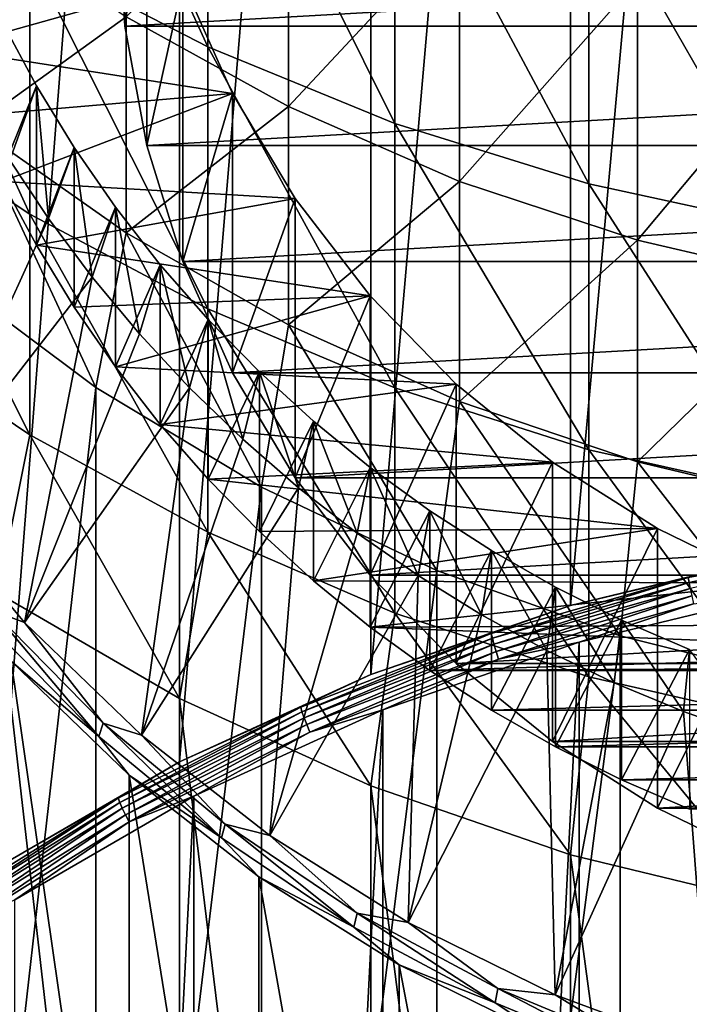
# Model space of a CAD drawing. Header units: metres. Extents: x -22 to 73, y -229 to 22.
# Tile 7 of 256: x -7.64 to -3.29, y -205.2 to -198.82. Entities that reach past the tile are written whole.
import ezdxf

# ---------------------------------------------------------------- set-up
doc = ezdxf.new("R2010")
doc.units = ezdxf.units.M
doc.layers.add('solid_509500_SW0001', color=7, linetype='CONTINUOUS')

msp = doc.modelspace()

# ---------------------------------------------------------------- linework, layer by layer
at = {"layer": 'solid_509500_SW0001'}
for points in [[(-4.063985, -202.616364, 175.173279), (-4.063985, -188.174271, 229.071945), (-2.731265, -187.851807, 228.98555)], [(-2.731265, -202.293915, 175.086884), (-4.063985, -202.616364, 175.173279), (-2.731265, -187.851807, 228.98555)], [(-5.357568, -203.063446, 175.293076), (-5.357568, -188.621338, 229.191742), (-4.063985, -188.174271, 229.071945)], [(-4.063985, -202.616364, 175.173279), (-5.357568, -203.063446, 175.293076), (-4.063985, -188.174271, 229.071945)], [(-6.599555, -203.630844, 175.445114), (-6.599555, -189.188751, 229.343781), (-5.357568, -188.621338, 229.191742)], [(-5.357568, -203.063446, 175.293076), (-6.599555, -203.630844, 175.445114), (-5.357568, -188.621338, 229.191742)], [(-7.777983, -204.31311, 175.62793), (-7.777983, -189.871002, 229.526581), (-6.599555, -189.188751, 229.343781)], [(-6.599555, -203.630844, 175.445114), (-7.777983, -204.31311, 175.62793), (-6.599555, -189.188751, 229.343781)], [(-6.415171, -198.993469, 283.887726), (-6.415171, -197.050629, 287.518097), (-7.568972, -196.473984, 287.184601)], [(-7.568972, -198.396088, 283.592957), (-6.415171, -198.993469, 283.887726), (-7.568972, -196.473984, 287.184601)], [(-2.438629, -198.828568, 283.806366), (-3.628558, -198.561279, 283.674469), (-2.438629, -196.891464, 287.426025)], [(-6.95267, -198.858765, 244.09935), (-7, -198.073807, 243.889008), (-6.95267, -197.047028, 250.860825)], [(-6.95267, -198.858765, 244.09935), (-6.95267, -197.047028, 250.860825), (-6.811321, -197.82135, 251.068298)], [(-5.203274, -199.489792, 284.132629), (-5.203274, -197.529724, 287.795197), (-6.415171, -197.050629, 287.518097)], [(-6.415171, -198.993469, 283.887726), (-5.203274, -199.489792, 284.132629), (-6.415171, -197.050629, 287.518097)], [(-3.944256, -199.880554, 284.32547), (-3.944256, -197.906937, 288.013336), (-5.203274, -197.529724, 287.795197)], [(-5.203274, -199.489792, 284.132629), (-3.944256, -199.880554, 284.32547), (-5.203274, -197.529724, 287.795197)], [(-7.568972, -200.077316, 279.882446), (-7.568972, -198.396088, 283.592957), (-8.654225, -197.703079, 283.250977)], [(-8.654225, -199.363266, 279.586884), (-7.568972, -200.077316, 279.882446), (-8.654225, -197.703079, 283.250977)], [(-5.892459, -199.381073, 279.594238), (-6.944628, -198.79837, 279.353058), (-5.892459, -197.720352, 283.259491)], [(-5.892459, -199.381073, 279.594238), (-5.892459, -197.720352, 283.259491), (-4.783543, -198.190689, 283.491577)], [(-6.811321, -199.633087, 244.306824), (-6.95267, -198.858765, 244.09935), (-6.811321, -197.82135, 251.068298)], [(-6.811321, -199.633087, 244.306824), (-6.811321, -197.82135, 251.068298), (-6.577852, -198.574631, 251.270142)], [(-2.649518, -200.162216, 284.464478), (-2.649518, -198.178833, 288.170593), (-3.944256, -197.906937, 288.013336)], [(-3.944256, -199.880554, 284.32547), (-2.649518, -200.162216, 284.464478), (-3.944256, -197.906937, 288.013336)], [(-7.929916, -199.507156, 275.3909), (-7.929916, -198.123184, 279.073578), (-6.944628, -198.79837, 279.353058)], [(7, -198.073807, 243.889008), (-7, -198.073807, 243.889008), (-6.95267, -198.858765, 244.09935)], [(7, -198.073807, 243.889008), (-6.95267, -198.858765, 244.09935), (6.95267, -198.858765, 244.09935)], [(-4.783543, -199.865677, 279.79483), (-5.892459, -199.381073, 279.594238), (-4.783543, -198.190689, 283.491577)], [(-4.783543, -199.865677, 279.79483), (-4.783543, -198.190689, 283.491577), (-3.628558, -198.561279, 283.674469)], [(-6.415171, -200.692825, 280.137207), (-6.415171, -198.993469, 283.887726), (-7.568972, -198.396088, 283.592957)], [(-7.568972, -200.077316, 279.882446), (-6.415171, -200.692825, 280.137207), (-7.568972, -198.396088, 283.592957)], [(-6.577852, -198.574631, 251.270142), (-8.263884, -198.561752, 251.266693), (-8.117402, -199.005676, 251.385635)], [(-6.255429, -199.296616, 251.463593), (-6.577852, -198.574631, 251.270142), (-8.117402, -199.005676, 251.385635)], [(-6.577852, -200.386368, 244.508667), (-6.811321, -199.633087, 244.306824), (-6.577852, -198.574631, 251.270142)], [(-6.577852, -200.386368, 244.508667), (-6.577852, -198.574631, 251.270142), (-6.255429, -199.296616, 251.463593)], [(-3.628558, -200.247513, 279.952881), (-4.783543, -199.865677, 279.79483), (-3.628558, -198.561279, 283.674469)], [(-3.628558, -200.247513, 279.952881), (-3.628558, -198.561279, 283.674469), (-2.438629, -198.828568, 283.806366)], [(-6.944628, -200.199295, 275.625244), (-7.929916, -199.507156, 275.3909), (-6.944628, -198.79837, 279.353058)], [(-7.526937, -199.24501, 255.590881), (-7.748321, -198.83107, 255.479965), (-7.71172, -199.708679, 255.715118)], [(-7.748321, -199.866348, 251.616257), (-7.748321, -198.83107, 255.479965), (-7.526937, -199.24501, 255.590881)], [(-6.944628, -200.199295, 275.625244), (-6.944628, -198.79837, 279.353058), (-5.892459, -199.381073, 279.594238)], [(-2.438629, -200.522919, 280.066895), (-3.628558, -200.247513, 279.952881), (-2.438629, -198.828568, 283.806366)], [(6.95267, -198.858765, 244.09935), (-6.95267, -198.858765, 244.09935), (-6.811321, -199.633087, 244.306824)], [(6.95267, -198.858765, 244.09935), (-6.811321, -199.633087, 244.306824), (6.811321, -199.633087, 244.306824)], [(-6.255429, -199.296616, 251.463593), (-8.117402, -199.005676, 251.385635), (-7.945363, -199.44101, 251.502289)], [(-5.203274, -201.204193, 280.348877), (-5.203274, -199.489792, 284.132629), (-6.415171, -198.993469, 283.887726)], [(-6.415171, -200.692825, 280.137207), (-5.203274, -201.204193, 280.348877), (-6.415171, -198.993469, 283.887726)], [(-7.526937, -200.280289, 251.727173), (-7.748321, -199.866348, 251.616257), (-7.526937, -199.24501, 255.590881)], [(-7.526937, -199.24501, 255.590881), (-7.71172, -199.708679, 255.715118), (-7.449201, -200.105392, 255.821411)], [(-7.281824, -199.646378, 255.698425), (-7.526937, -199.24501, 255.590881), (-7.449201, -200.105392, 255.821411)], [(-7.526937, -200.280289, 251.727173), (-7.526937, -199.24501, 255.590881), (-7.281824, -199.646378, 255.698425)], [(-6.255429, -199.296616, 251.463593), (-7.945363, -199.44101, 251.502289), (-7.748321, -199.866348, 251.616257)], [(-5.848418, -199.97757, 251.646057), (-6.255429, -199.296616, 251.463593), (-7.748321, -199.866348, 251.616257)], [(-6.255429, -201.108353, 244.702118), (-6.577852, -200.386368, 244.508667), (-6.255429, -199.296616, 251.463593)], [(-6.255429, -201.108353, 244.702118), (-6.255429, -199.296616, 251.463593), (-5.848418, -199.97757, 251.646057)], [(-7.568972, -201.510345, 276.069214), (-7.568972, -200.077316, 279.882446), (-8.654225, -199.363266, 279.586884)], [(-8.654225, -200.778366, 275.82135), (-7.568972, -201.510345, 276.069214), (-8.654225, -199.363266, 279.586884)], [(-5.892459, -200.796631, 275.827515), (-6.944628, -200.199295, 275.625244), (-5.892459, -199.381073, 279.594238)], [(-5.892459, -200.796631, 275.827515), (-5.892459, -199.381073, 279.594238), (-4.783543, -199.865677, 279.79483)], [(-7.140852, -201.202713, 271.851624), (-8.142156, -200.454056, 271.651031), (-7.929916, -199.507156, 275.3909)], [(-7.140852, -201.202713, 271.851624), (-7.929916, -199.507156, 275.3909), (-6.944628, -200.199295, 275.625244)], [(-3.944256, -201.606827, 280.515533), (-3.944256, -199.880554, 284.32547), (-5.203274, -199.489792, 284.132629)], [(-5.203274, -201.204193, 280.348877), (-3.944256, -201.606827, 280.515533), (-5.203274, -199.489792, 284.132629)], [(-7.281824, -200.681656, 251.834717), (-7.526937, -200.280289, 251.727173), (-7.281824, -199.646378, 255.698425)], [(-7.281824, -199.646378, 255.698425), (-7.449201, -200.105392, 255.821411), (-7.164818, -200.487808, 255.923874)], [(-7.013826, -200.033798, 255.802231), (-7.281824, -199.646378, 255.698425), (-7.164818, -200.487808, 255.923874)], [(-7.281824, -200.681656, 251.834717), (-7.281824, -199.646378, 255.698425), (-7.013826, -200.033798, 255.802231)], [(6.811321, -199.633087, 244.306824), (-6.811321, -199.633087, 244.306824), (-6.577852, -200.386368, 244.508667)], [(6.811321, -199.633087, 244.306824), (-6.577852, -200.386368, 244.508667), (6.577852, -200.386368, 244.508667)], [(-8.277679, -201.921539, 252.765747), (-7.449201, -200.105392, 255.821411), (-7.71172, -199.708679, 255.715118)], [(-5.848418, -199.97757, 251.646057), (-7.748321, -199.866348, 251.616257), (-7.526937, -200.280289, 251.727173)], [(-4.783543, -201.293396, 275.995728), (-5.892459, -200.796631, 275.827515), (-4.783543, -199.865677, 279.79483)], [(-4.783543, -201.293396, 275.995728), (-4.783543, -199.865677, 279.79483), (-3.628558, -200.247513, 279.952881)], [(-2.649518, -201.897049, 280.635681), (-2.649518, -200.162216, 284.464478), (-3.944256, -199.880554, 284.32547)], [(-3.944256, -201.606827, 280.515533), (-2.649518, -201.897049, 280.635681), (-3.944256, -199.880554, 284.32547)], [(-5.362288, -200.608292, 251.815063), (-5.848418, -199.97757, 251.646057), (-7.526937, -200.280289, 251.727173)], [(-5.848418, -201.789291, 244.884583), (-6.255429, -201.108353, 244.702118), (-5.848418, -199.97757, 251.646057)], [(-5.848418, -201.789291, 244.884583), (-5.848418, -199.97757, 251.646057), (-5.362288, -200.608292, 251.815063)], [(-7.013826, -201.069077, 251.938522), (-7.281824, -200.681656, 251.834717), (-7.013826, -200.033798, 255.802231)], [(-7.013826, -200.033798, 255.802231), (-7.164818, -200.487808, 255.923874), (-6.859481, -200.854721, 256.022186)], [(-6.723736, -200.406128, 255.901993), (-7.013826, -200.033798, 255.802231), (-6.859481, -200.854721, 256.022186)], [(-7.013826, -201.069077, 251.938522), (-7.013826, -200.033798, 255.802231), (-6.723736, -200.406128, 255.901993)], [(-8.277679, -201.921539, 252.765747), (-7.164818, -200.487808, 255.923874), (-7.449201, -200.105392, 255.821411)], [(-6.415171, -202.141312, 276.282867), (-6.415171, -200.692825, 280.137207), (-7.568972, -200.077316, 279.882446)], [(-7.568972, -201.510345, 276.069214), (-6.415171, -202.141312, 276.282867), (-7.568972, -200.077316, 279.882446)], [(-6.066275, -201.84967, 272.024994), (-7.140852, -201.202713, 271.851624), (-6.944628, -200.199295, 275.625244)], [(-6.066275, -201.84967, 272.024994), (-6.944628, -200.199295, 275.625244), (-5.892459, -200.796631, 275.827515)], [(-5.362288, -200.608292, 251.815063), (-7.526937, -200.280289, 251.727173), (-7.281824, -200.681656, 251.834717)], [(-3.628558, -201.68483, 276.128296), (-4.783543, -201.293396, 275.995728), (-3.628558, -200.247513, 279.952881)], [(-3.628558, -201.68483, 276.128296), (-3.628558, -200.247513, 279.952881), (-2.438629, -200.522919, 280.066895)], [(-6.723736, -201.441406, 252.038284), (-7.013826, -201.069077, 251.938522), (-6.723736, -200.406128, 255.901993)], [(-6.723736, -200.406128, 255.901993), (-6.859481, -200.854721, 256.022186), (-6.533955, -201.2052, 256.116119)], [(-6.412532, -200.7621, 255.997375), (-6.723736, -200.406128, 255.901993), (-6.533955, -201.2052, 256.116119)], [(-6.723736, -201.441406, 252.038284), (-6.723736, -200.406128, 255.901993), (-6.412532, -200.7621, 255.997375)], [(6.577852, -200.386368, 244.508667), (-6.577852, -200.386368, 244.508667), (-6.255429, -201.108353, 244.702118)], [(6.577852, -200.386368, 244.508667), (-6.255429, -201.108353, 244.702118), (6.255429, -201.108353, 244.702118)], [(-8.277679, -201.921539, 252.765747), (-7.603691, -202.725479, 252.981171), (-7.164818, -200.487808, 255.923874)], [(-8.142157, -210.02153, 235.944702), (-8.142156, -200.454056, 271.651031), (-7.140852, -201.202713, 271.851624)], [(-7.603691, -202.725479, 252.981171), (-6.859481, -200.854721, 256.022186), (-7.164818, -200.487808, 255.923874)], [(-2.438629, -201.967133, 276.223877), (-3.628558, -201.68483, 276.128296), (-2.438629, -200.522919, 280.066895)], [(-5.362288, -200.608292, 251.815063), (-7.281824, -200.681656, 251.834717), (-7.013826, -201.069077, 251.938522)], [(-4.803687, -201.180206, 251.968307), (-5.362288, -200.608292, 251.815063), (-7.013826, -201.069077, 251.938522)], [(-5.362288, -202.420029, 245.053574), (-5.848418, -201.789291, 244.884583), (-5.362288, -200.608292, 251.815063)], [(-5.362288, -202.420029, 245.053574), (-5.362288, -200.608292, 251.815063), (-4.803687, -201.180206, 251.968307)], [(-5.203274, -202.665527, 276.460358), (-5.203274, -201.204193, 280.348877), (-6.415171, -200.692825, 280.137207)], [(-6.415171, -202.141312, 276.282867), (-5.203274, -202.665527, 276.460358), (-6.415171, -200.692825, 280.137207)], [(-7.777983, -202.536682, 272.209076), (-7.568972, -201.510345, 276.069214), (-8.654225, -200.778366, 275.82135)], [(-6.412532, -201.797379, 252.133682), (-6.723736, -201.441406, 252.038284), (-6.412532, -200.7621, 255.997375)], [(-6.412532, -200.7621, 255.997375), (-6.533955, -201.2052, 256.116119), (-6.189299, -201.538116, 256.205322)], [(-6.081122, -201.100708, 256.088104), (-6.412532, -200.7621, 255.997375), (-6.189299, -201.538116, 256.205322)], [(-6.412532, -201.797379, 252.133682), (-6.412532, -200.7621, 255.997375), (-6.081122, -201.100708, 256.088104)], [(-4.929448, -202.388321, 272.169312), (-6.066275, -201.84967, 272.024994), (-5.892459, -200.796631, 275.827515)], [(-4.929448, -202.388321, 272.169312), (-5.892459, -200.796631, 275.827515), (-4.783543, -201.293396, 275.995728)], [(-7.603691, -202.725479, 252.981171), (-6.533955, -201.2052, 256.116119), (-6.859481, -200.854721, 256.022186)], [(-4.803687, -201.180206, 251.968307), (-7.013826, -201.069077, 251.938522), (-6.723736, -201.441406, 252.038284)], [(-6.081122, -202.135986, 252.224411), (-6.412532, -201.797379, 252.133682), (-6.081122, -201.100708, 256.088104)], [(6.255429, -201.108353, 244.702118), (-6.255429, -201.108353, 244.702118), (-5.848418, -201.789291, 244.884583)], [(-6.081122, -201.100708, 256.088104), (-6.189299, -201.538116, 256.205322), (-5.826449, -201.852554, 256.289551)], [(-5.73058, -201.420822, 256.173889), (-6.081122, -201.100708, 256.088104), (-5.826449, -201.852554, 256.289551)], [(-6.081122, -202.135986, 252.224411), (-6.081122, -201.100708, 256.088104), (-5.73058, -201.420822, 256.173889)], [(6.255429, -201.108353, 244.702118), (-5.848418, -201.789291, 244.884583), (5.848418, -201.789291, 244.884583)], [(-4.180091, -201.685623, 252.103729), (-4.803687, -201.180206, 251.968307), (-6.723736, -201.441406, 252.038284)], [(-4.803687, -202.991943, 245.206818), (-5.362288, -202.420029, 245.053574), (-4.803687, -201.180206, 251.968307)], [(-4.803687, -202.991943, 245.206818), (-4.803687, -201.180206, 251.968307), (-4.180091, -201.685623, 252.103729)], [(-7.140861, -210.770187, 236.145309), (-8.142157, -210.02153, 235.944702), (-7.140852, -201.202713, 271.851624)], [(-7.603691, -202.725479, 252.981171), (-6.846394, -203.45697, 253.17717), (-6.533955, -201.2052, 256.116119)], [(-7.140861, -210.770187, 236.145309), (-7.140852, -201.202713, 271.851624), (-6.066275, -201.84967, 272.024994)], [(-6.846394, -203.45697, 253.17717), (-6.189299, -201.538116, 256.205322), (-6.533955, -201.2052, 256.116119)], [(-3.944256, -203.078247, 276.600128), (-3.944256, -201.606827, 280.515533), (-5.203274, -201.204193, 280.348877)], [(-5.203274, -202.665527, 276.460358), (-3.944256, -203.078247, 276.600128), (-5.203274, -201.204193, 280.348877)], [(-3.742039, -202.813095, 272.283142), (-4.929448, -202.388321, 272.169312), (-4.783543, -201.293396, 275.995728)], [(-3.742039, -202.813095, 272.283142), (-4.783543, -201.293396, 275.995728), (-3.628558, -201.68483, 276.128296)], [(-4.180091, -201.685623, 252.103729), (-6.723736, -201.441406, 252.038284), (-6.412532, -201.797379, 252.133682)], [(-5.73058, -202.4561, 252.310181), (-6.081122, -202.135986, 252.224411), (-5.73058, -201.420822, 256.173889)], [(-5.73058, -201.420822, 256.173889), (-5.826449, -201.852554, 256.289551), (-5.446592, -202.147476, 256.368591)], [(-5.362017, -201.721436, 256.254425), (-5.73058, -201.420822, 256.173889), (-5.446592, -202.147476, 256.368591)], [(-5.73058, -202.4561, 252.310181), (-5.73058, -201.420822, 256.173889), (-5.362017, -201.721436, 256.254425)], [(-7.777983, -202.536682, 272.209076), (-6.599555, -203.218933, 272.391876), (-7.568972, -201.510345, 276.069214)], [(-6.599555, -203.218933, 272.391876), (-6.415171, -202.141312, 276.282867), (-7.568972, -201.510345, 276.069214)], [(-6.846394, -203.45697, 253.17717), (-5.826449, -201.852554, 256.289551), (-6.189299, -201.538116, 256.205322)], [(-2.649518, -203.375763, 276.700867), (-2.649518, -201.897049, 280.635681), (-3.944256, -201.606827, 280.515533)], [(-3.944256, -203.078247, 276.600128), (-2.649518, -203.375763, 276.700867), (-3.944256, -201.606827, 280.515533)], [(-3.500005, -202.117691, 252.219498), (-4.180091, -201.685623, 252.103729), (-6.412532, -201.797379, 252.133682)], [(-4.180091, -203.49736, 245.342255), (-4.803687, -202.991943, 245.206818), (-4.180091, -201.685623, 252.103729)], [(-4.180091, -203.49736, 245.342255), (-4.180091, -201.685623, 252.103729), (-3.500005, -202.117691, 252.219498)], [(-2.516232, -203.119659, 272.365295), (-3.742039, -202.813095, 272.283142), (-3.628558, -201.68483, 276.128296)], [(-2.516232, -203.119659, 272.365295), (-3.628558, -201.68483, 276.128296), (-2.438629, -201.967133, 276.223877)], [(-5.362017, -202.756714, 252.390732), (-5.73058, -202.4561, 252.310181), (-5.362017, -201.721436, 256.254425)], [(-5.362017, -201.721436, 256.254425), (-5.446592, -202.147476, 256.368591), (-5.050683, -202.42218, 256.4422)], [(-4.976542, -202.001648, 256.329529), (-5.362017, -201.721436, 256.254425), (-5.050683, -202.42218, 256.4422)], [(-5.362017, -202.756714, 252.390732), (-5.362017, -201.721436, 256.254425), (-4.976542, -202.001648, 256.329529)], [(-3.500005, -202.117691, 252.219498), (-6.412532, -201.797379, 252.133682), (-6.081122, -202.135986, 252.224411)], [(5.848418, -201.789291, 244.884583), (-5.848418, -201.789291, 244.884583), (-5.362288, -202.420029, 245.053574)], [(5.848418, -201.789291, 244.884583), (-5.362288, -202.420029, 245.053574), (5.362288, -202.420029, 245.053574)], [(-6.066265, -211.41716, 236.318665), (-7.140861, -210.770187, 236.145309), (-6.066275, -201.84967, 272.024994)], [(-6.846394, -203.45697, 253.17717), (-6.014086, -204.108002, 253.351608), (-5.826449, -201.852554, 256.289551)], [(-6.066265, -211.41716, 236.318665), (-6.066275, -201.84967, 272.024994), (-4.929448, -202.388321, 272.169312)], [(-6.014086, -204.108002, 253.351608), (-5.446592, -202.147476, 256.368591), (-5.826449, -201.852554, 256.289551)], [(-7.813056, -202.648254, 252.731918), (-7.603691, -202.725479, 252.981171), (-8.277679, -201.921539, 252.765747)], [(-4.976542, -203.036926, 252.465805), (-5.362017, -202.756714, 252.390732), (-4.976542, -202.001648, 256.329529)], [(-4.976542, -202.001648, 256.329529), (-5.050683, -202.42218, 256.4422), (-4.639977, -202.675751, 256.510132)], [(-4.575509, -202.260483, 256.398865), (-4.976542, -202.001648, 256.329529), (-4.639977, -202.675751, 256.510132)], [(-4.976542, -203.036926, 252.465805), (-4.976542, -202.001648, 256.329529), (-4.575509, -202.260483, 256.398865)], [(-6.599555, -203.218933, 272.391876), (-5.357568, -203.786331, 272.543915), (-6.415171, -202.141312, 276.282867)], [(-5.357568, -203.786331, 272.543915), (-5.203274, -202.665527, 276.460358), (-6.415171, -202.141312, 276.282867)], [(-3.500005, -202.117691, 252.219498), (-6.081122, -202.135986, 252.224411), (-5.73058, -202.4561, 252.310181)], [(-6.014086, -204.108002, 253.351608), (-5.050683, -202.42218, 256.4422), (-5.446592, -202.147476, 256.368591)], [(-2.772568, -202.470566, 252.314056), (-3.500005, -202.117691, 252.219498), (-5.73058, -202.4561, 252.310181)], [(-3.500005, -203.929428, 245.458023), (-4.180091, -203.49736, 245.342255), (-3.500005, -202.117691, 252.219498)], [(-3.500005, -203.929428, 245.458023), (-3.500005, -202.117691, 252.219498), (-2.772568, -202.470566, 252.314056)], [(-1.991438, -202.191635, 175.00589), (-3.299018, -202.435059, 175.071106), (-2.731265, -202.293915, 175.086884)], [(-3.294302, -202.466339, 175.02951), (-3.299018, -202.435059, 175.071106), (-1.991438, -202.191635, 175.00589)], [(-1.988591, -202.223251, 174.964371), (-3.294302, -202.466339, 175.02951), (-1.991438, -202.191635, 175.00589)], [(-3.286797, -202.506943, 174.997482), (-3.294302, -202.466339, 175.02951), (-1.988591, -202.223251, 174.964371)], [(-4.575509, -203.295761, 252.535172), (-4.976542, -203.036926, 252.465805), (-4.575509, -202.260483, 256.398865)], [(-4.575509, -202.260483, 256.398865), (-4.639977, -202.675751, 256.510132), (-4.215676, -202.907471, 256.572235)], [(-4.159979, -202.497253, 256.462311), (-4.575509, -202.260483, 256.398865), (-4.215676, -202.907471, 256.572235)], [(-4.575509, -203.295761, 252.535172), (-4.575509, -202.260483, 256.398865), (-4.159979, -202.497253, 256.462311)], [(-3.299018, -202.435059, 175.071106), (-4.063985, -202.616364, 175.173279), (-2.731265, -202.293915, 175.086884)], [(-4.929452, -211.955795, 236.462982), (-6.066265, -211.41716, 236.318665), (-4.929448, -202.388321, 272.169312)], [(-4.929452, -211.955795, 236.462982), (-4.929448, -202.388321, 272.169312), (-3.742039, -202.813095, 272.283142)], [(-6.014086, -204.108002, 253.351608), (-5.115888, -204.671417, 253.502579), (-5.050683, -202.42218, 256.4422)], [(-2.772568, -202.470566, 252.314056), (-5.73058, -202.4561, 252.310181), (-5.362017, -202.756714, 252.390732)], [(5.362288, -202.420029, 245.053574), (-5.362288, -202.420029, 245.053574), (-4.803687, -202.991943, 245.206818)], [(-2.007646, -202.739502, 252.386108), (-2.772568, -202.470566, 252.314056), (-5.362017, -202.756714, 252.390732)], [(-5.115888, -204.671417, 253.502579), (-4.639977, -202.675751, 256.510132), (-5.050683, -202.42218, 256.4422)], [(5.362288, -202.420029, 245.053574), (-4.803687, -202.991943, 245.206818), (4.803687, -202.991943, 245.206818)], [(-3.299018, -202.435059, 175.071106), (-4.576723, -202.79744, 175.168213), (-4.063985, -202.616364, 175.173279)], [(-4.570179, -202.828201, 175.126465), (-4.576723, -202.79744, 175.168213), (-3.299018, -202.435059, 175.071106)], [(-3.294302, -202.466339, 175.02951), (-4.570179, -202.828201, 175.126465), (-3.299018, -202.435059, 175.071106)], [(-4.559768, -202.867981, 175.094223), (-4.570179, -202.828201, 175.126465), (-3.294302, -202.466339, 175.02951)], [(-3.286797, -202.506943, 174.997482), (-4.559768, -202.867981, 175.094223), (-3.294302, -202.466339, 175.02951)], [(-2.772568, -204.282303, 245.552582), (-3.500005, -203.929428, 245.458023), (-2.772568, -202.470566, 252.314056)], [(-6.599516, -212.795258, 236.652634), (-7.777983, -202.536682, 272.209076), (-7.778043, -212.112946, 236.469803)], [(-6.599516, -212.795258, 236.652634), (-6.599555, -203.218933, 272.391876), (-7.777983, -202.536682, 272.209076)], [(-4.159979, -203.532532, 252.598602), (-4.575509, -203.295761, 252.535172), (-4.159979, -202.497253, 256.462311)], [(-4.5462, -202.914078, 175.073654), (-4.559768, -202.867981, 175.094223), (-3.286797, -202.506943, 174.997482)], [(-3.277017, -202.554108, 174.977203), (-4.5462, -202.914078, 175.073654), (-3.286797, -202.506943, 174.997482)], [(-4.159979, -202.497253, 256.462311), (-4.215676, -202.907471, 256.572235), (-3.778992, -203.116653, 256.628265)], [(-3.731393, -202.711121, 256.519623), (-4.159979, -202.497253, 256.462311), (-3.778992, -203.116653, 256.628265)], [(-4.159979, -203.532532, 252.598602), (-4.159979, -202.497253, 256.462311), (-3.731393, -202.711121, 256.519623)], [(-2.692418, -202.535187, 174.944473), (-2.692418, -228.682419, 181.950607), (-4.006205, -228.364517, 181.865417)], [(-4.006205, -202.853073, 175.029648), (-2.692418, -202.535187, 174.944473), (-4.006205, -228.364517, 181.865417)], [(-3.265629, -202.604614, 174.970078), (-2.692418, -202.535187, 174.944473), (-4.006205, -202.853073, 175.029648)], [(-4.530402, -202.963333, 175.066193), (-4.5462, -202.914078, 175.073654), (-3.277017, -202.554108, 174.977203)], [(-3.265629, -202.604614, 174.970078), (-4.530402, -202.963333, 175.066193), (-3.277017, -202.554108, 174.977203)], [(-3.265629, -202.604614, 174.970078), (-4.006205, -202.853073, 175.029648), (-4.530402, -202.963333, 175.066193)], [(-7.843111, -202.731934, 252.519287), (-7.121695, -203.465012, 252.715714), (-7.813056, -202.648254, 252.731918)], [(-7.813056, -202.648254, 252.731918), (-7.094405, -203.37851, 252.927597), (-7.603691, -202.725479, 252.981171)], [(-7.121695, -203.465012, 252.715714), (-7.094405, -203.37851, 252.927597), (-7.813056, -202.648254, 252.731918)], [(-4.576723, -202.79744, 175.168213), (-5.357568, -203.063446, 175.293076), (-4.063985, -202.616364, 175.173279)], [(-5.357568, -203.786331, 272.543915), (-4.063985, -204.233414, 272.663727), (-5.203274, -202.665527, 276.460358)], [(-4.063985, -204.233414, 272.663727), (-3.944256, -203.078247, 276.600128), (-5.203274, -202.665527, 276.460358)], [(-7.843111, -202.731934, 252.519287), (-7.691549, -202.977234, 252.34729), (-7.121695, -203.465012, 252.715714)], [(-7.094405, -203.37851, 252.927597), (-6.846394, -203.45697, 253.17717), (-7.603691, -202.725479, 252.981171)], [(-5.115888, -204.671417, 253.502579), (-4.215676, -202.907471, 256.572235), (-4.639977, -202.675751, 256.510132)], [(-3.731393, -203.746399, 252.655914), (-4.159979, -203.532532, 252.598602), (-3.731393, -202.711121, 256.519623)], [(-3.731393, -202.711121, 256.519623), (-3.778992, -203.116653, 256.628265), (-3.33126, -203.302704, 256.678131)], [(-3.291074, -202.901428, 256.570618), (-3.731393, -202.711121, 256.519623), (-3.33126, -203.302704, 256.678131)], [(-3.731393, -203.746399, 252.655914), (-3.731393, -202.711121, 256.519623), (-3.291074, -202.901428, 256.570618)], [(-4.576723, -202.79744, 175.168213), (-5.812979, -203.275497, 175.29631), (-5.357568, -203.063446, 175.293076)], [(-5.804668, -203.305573, 175.254379), (-5.812979, -203.275497, 175.29631), (-4.576723, -202.79744, 175.168213)], [(-4.570179, -202.828201, 175.126465), (-5.804668, -203.305573, 175.254379), (-4.576723, -202.79744, 175.168213)], [(-1.215546, -202.920837, 252.434708), (-2.007646, -202.739502, 252.386108), (-5.362017, -202.756714, 252.390732)], [(-1.215546, -202.920837, 252.434708), (-5.362017, -202.756714, 252.390732), (-4.976542, -203.036926, 252.465805)], [(-5.791445, -203.344269, 175.221832), (-5.804668, -203.305573, 175.254379), (-4.570179, -202.828201, 175.126465)], [(-4.559768, -202.867981, 175.094223), (-5.791445, -203.344269, 175.221832), (-4.570179, -202.828201, 175.126465)], [(-4.006205, -202.853073, 175.029648), (-4.006205, -228.364517, 181.865417), (-5.281374, -227.923767, 181.74733)], [(-5.281374, -203.293823, 175.147751), (-4.006205, -202.853073, 175.029648), (-5.281374, -227.923767, 181.74733)], [(-4.530402, -202.963333, 175.066193), (-4.006205, -202.853073, 175.029648), (-5.281374, -203.293823, 175.147751)], [(-3.742045, -212.380585, 236.576813), (-4.929452, -211.955795, 236.462982), (-3.742039, -202.813095, 272.283142)], [(-3.742045, -212.380585, 236.576813), (-3.742039, -202.813095, 272.283142), (-2.516232, -203.119659, 272.365295)], [(-5.774212, -203.388947, 175.200897), (-5.791445, -203.344269, 175.221832), (-4.559768, -202.867981, 175.094223)], [(-4.5462, -202.914078, 175.073654), (-5.774212, -203.388947, 175.200897), (-4.559768, -202.867981, 175.094223)], [(-5.754147, -203.436554, 175.192993), (-5.774212, -203.388947, 175.200897), (-4.5462, -202.914078, 175.073654)], [(-4.530402, -202.963333, 175.066193), (-5.754147, -203.436554, 175.192993), (-4.5462, -202.914078, 175.073654)], [(-5.115888, -204.671417, 253.502579), (-4.161638, -205.141068, 253.628418), (-4.215676, -202.907471, 256.572235)], [(-0.407038, -203.012115, 252.459167), (-1.215546, -202.920837, 252.434708), (-4.976542, -203.036926, 252.465805)], [(-4.161638, -205.141068, 253.628418), (-3.778992, -203.116653, 256.628265), (-4.215676, -202.907471, 256.572235)], [(-3.291074, -203.936707, 252.706909), (-3.731393, -203.746399, 252.655914), (-3.291074, -202.901428, 256.570618)], [(-3.291074, -202.901428, 256.570618), (-3.33126, -203.302704, 256.678131), (-2.873703, -203.465073, 256.721649)], [(-7.691549, -202.977234, 252.34729), (-7.691551, -207.549744, 235.282394), (-6.925506, -208.289688, 235.480652)], [(-6.925502, -203.717178, 252.545547), (-7.691549, -202.977234, 252.34729), (-6.925506, -208.289688, 235.480652)], [(-7.121695, -203.465012, 252.715714), (-7.691549, -202.977234, 252.34729), (-6.925502, -203.717178, 252.545547)], [(-4.530402, -202.963333, 175.066193), (-5.281374, -203.293823, 175.147751), (-5.754147, -203.436554, 175.192993)], [(0.407038, -203.012115, 252.459167), (-4.976542, -203.036926, 252.465805), (4.976542, -203.036926, 252.465805)], [(0.407038, -203.012115, 252.459167), (-0.407038, -203.012115, 252.459167), (-4.976542, -203.036926, 252.465805)], [(4.976542, -203.036926, 252.465805), (-4.976542, -203.036926, 252.465805), (-4.575509, -203.295761, 252.535172)], [(4.803687, -202.991943, 245.206818), (-4.803687, -202.991943, 245.206818), (-4.180091, -203.49736, 245.342255)], [(4.976542, -203.036926, 252.465805), (-4.575509, -203.295761, 252.535172), (4.575509, -203.295761, 252.535172)], [(4.803687, -202.991943, 245.206818), (-4.180091, -203.49736, 245.342255), (4.180091, -203.49736, 245.342255)], [(-5.812979, -203.275497, 175.29631), (-6.599555, -203.630844, 175.445114), (-5.357568, -203.063446, 175.293076)], [(-4.161638, -205.141068, 253.628418), (-3.33126, -203.302704, 256.678131), (-3.778992, -203.116653, 256.628265)], [(-4.063985, -204.233414, 272.663727), (-2.731265, -204.555878, 272.750122), (-3.944256, -203.078247, 276.600128)], [(-2.731265, -204.555878, 272.750122), (-2.649518, -203.375763, 276.700867), (-3.944256, -203.078247, 276.600128)], [(-2.516222, -212.687149, 236.658951), (-3.742045, -212.380585, 236.576813), (-2.516232, -203.119659, 272.365295)], [(-5.357495, -213.362671, 236.804672), (-5.357568, -203.786331, 272.543915), (-6.599555, -203.218933, 272.391876)], [(-5.357495, -213.362671, 236.804672), (-6.599555, -203.218933, 272.391876), (-6.599516, -212.795258, 236.652634)], [(-5.812979, -203.275497, 175.29631), (-6.996593, -203.864899, 175.454239), (-6.599555, -203.630844, 175.445114)], [(-6.986589, -203.894135, 175.412079), (-6.996593, -203.864899, 175.454239), (-5.812979, -203.275497, 175.29631)], [(-5.804668, -203.305573, 175.254379), (-6.986589, -203.894135, 175.412079), (-5.812979, -203.275497, 175.29631)], [(-6.970674, -203.931488, 175.379181), (-6.986589, -203.894135, 175.412079), (-5.804668, -203.305573, 175.254379)], [(-5.791445, -203.344269, 175.221832), (-6.970674, -203.931488, 175.379181), (-5.804668, -203.305573, 175.254379)], [(-5.281374, -203.293823, 175.147751), (-5.281374, -227.923767, 181.74733), (-6.505676, -227.36441, 181.597443)], [(-6.505676, -203.853195, 175.297638), (-5.281374, -203.293823, 175.147751), (-6.505676, -227.36441, 181.597443)], [(-5.754147, -203.436554, 175.192993), (-5.281374, -203.293823, 175.147751), (-6.505676, -203.853195, 175.297638)], [(4.575509, -203.295761, 252.535172), (-4.575509, -203.295761, 252.535172), (-4.159979, -203.532532, 252.598602)], [(-4.161638, -205.141068, 253.628418), (-3.161792, -205.511795, 253.727753), (-3.33126, -203.302704, 256.678131)], [(4.575509, -203.295761, 252.535172), (-4.159979, -203.532532, 252.598602), (4.159979, -203.532532, 252.598602)], [(-3.161792, -205.511795, 253.727753), (-2.873703, -203.465073, 256.721649), (-3.33126, -203.302704, 256.678131)], [(-6.949932, -203.974426, 175.357773), (-6.970674, -203.931488, 175.379181), (-5.791445, -203.344269, 175.221832)], [(-5.774212, -203.388947, 175.200897), (-6.949932, -203.974426, 175.357773), (-5.791445, -203.344269, 175.221832)], [(-7.121695, -203.465012, 252.715714), (-6.327201, -204.123825, 252.892242), (-7.094405, -203.37851, 252.927597)], [(-7.094405, -203.37851, 252.927597), (-6.302956, -204.034805, 253.103455), (-6.846394, -203.45697, 253.17717)], [(-6.327201, -204.123825, 252.892242), (-6.302956, -204.034805, 253.103455), (-7.094405, -203.37851, 252.927597)], [(-6.925781, -204.019989, 175.349335), (-6.949932, -203.974426, 175.357773), (-5.774212, -203.388947, 175.200897)], [(-5.754147, -203.436554, 175.192993), (-6.925781, -204.019989, 175.349335), (-5.774212, -203.388947, 175.200897)], [(-5.754147, -203.436554, 175.192993), (-6.505676, -203.853195, 175.297638), (-6.925781, -204.019989, 175.349335)], [(-7.121695, -203.465012, 252.715714), (-6.925502, -203.717178, 252.545547), (-6.327201, -204.123825, 252.892242)], [(-6.302956, -204.034805, 253.103455), (-6.014086, -204.108002, 253.351608), (-6.846394, -203.45697, 253.17717)], [(4.180091, -203.49736, 245.342255), (-4.180091, -203.49736, 245.342255), (-3.500005, -203.929428, 245.458023)], [(4.180091, -203.49736, 245.342255), (-3.500005, -203.929428, 245.458023), (3.500005, -203.929428, 245.458023)], [(4.159979, -203.532532, 252.598602), (-4.159979, -203.532532, 252.598602), (-3.731393, -203.746399, 252.655914)], [(4.159979, -203.532532, 252.598602), (-3.731393, -203.746399, 252.655914), (3.731393, -203.746399, 252.655914)], [(-6.996593, -203.864899, 175.454239), (-7.777983, -204.31311, 175.62793), (-6.599555, -203.630844, 175.445114)], [(-6.925502, -203.717178, 252.545547), (-6.925506, -208.289688, 235.480652), (-6.08357, -208.948242, 235.65712)], [(-6.083577, -204.375717, 252.722015), (-6.925502, -203.717178, 252.545547), (-6.08357, -208.948242, 235.65712)], [(-6.327201, -204.123825, 252.892242), (-6.925502, -203.717178, 252.545547), (-6.083577, -204.375717, 252.722015)], [(3.731393, -203.746399, 252.655914), (-3.731393, -203.746399, 252.655914), (-3.291074, -203.936707, 252.706909)], [(-4.06397, -213.809723, 236.924454), (-4.063985, -204.233414, 272.663727), (-5.357568, -203.786331, 272.543915)], [(-4.06397, -213.809723, 236.924454), (-5.357568, -203.786331, 272.543915), (-5.357495, -213.362671, 236.804672)], [(-6.996593, -203.864899, 175.454239), (-8.116844, -204.560318, 175.640579), (-7.777983, -204.31311, 175.62793)], [(-8.105239, -204.588547, 175.59816), (-8.116844, -204.560318, 175.640579), (-6.996593, -203.864899, 175.454239)], [(-6.986589, -203.894135, 175.412079), (-8.105239, -204.588547, 175.59816), (-6.996593, -203.864899, 175.454239)], [(-6.505676, -203.853195, 175.297638), (-6.505676, -227.36441, 181.597443), (-7.667342, -226.691803, 181.417221)], [(-7.667342, -204.525803, 175.477859), (-6.505676, -203.853195, 175.297638), (-7.667342, -226.691803, 181.417221)], [(-6.925781, -204.019989, 175.349335), (-6.505676, -203.853195, 175.297638), (-7.667342, -204.525803, 175.477859)], [(-8.086775, -204.624329, 175.564835), (-8.105239, -204.588547, 175.59816), (-6.986589, -203.894135, 175.412079)], [(-6.970674, -203.931488, 175.379181), (-8.086775, -204.624329, 175.564835), (-6.986589, -203.894135, 175.412079)], [(-8.062712, -204.665192, 175.542862), (-8.086775, -204.624329, 175.564835), (-6.970674, -203.931488, 175.379181)], [(-6.949932, -203.974426, 175.357773), (-8.062712, -204.665192, 175.542862), (-6.970674, -203.931488, 175.379181)], [(3.500005, -203.929428, 245.458023), (-3.500005, -203.929428, 245.458023), (-2.772568, -204.282303, 245.552582)], [(-8.034694, -204.708359, 175.533783), (-8.062712, -204.665192, 175.542862), (-6.949932, -203.974426, 175.357773)], [(-6.925781, -204.019989, 175.349335), (-8.034694, -204.708359, 175.533783), (-6.949932, -203.974426, 175.357773)], [(-6.925781, -204.019989, 175.349335), (-7.667342, -204.525803, 175.477859), (-8.034694, -204.708359, 175.533783)], [(-6.327201, -204.123825, 252.892242), (-5.467781, -204.701614, 253.047073), (-6.302956, -204.034805, 253.103455)], [(-6.302956, -204.034805, 253.103455), (-5.446829, -204.610382, 253.257675), (-6.014086, -204.108002, 253.351608)], [(-5.467781, -204.701614, 253.047073), (-5.446829, -204.610382, 253.257675), (-6.302956, -204.034805, 253.103455)], [(-6.327201, -204.123825, 252.892242), (-6.083577, -204.375717, 252.722015), (-5.467781, -204.701614, 253.047073)], [(-5.446829, -204.610382, 253.257675), (-5.115888, -204.671417, 253.502579), (-6.014086, -204.108002, 253.351608)], [(-2.731303, -214.132172, 237.010849), (-2.731265, -204.555878, 272.750122), (-4.063985, -204.233414, 272.663727)], [(-2.731303, -214.132172, 237.010849), (-4.063985, -204.233414, 272.663727), (-4.06397, -213.809723, 236.924454)], [(-6.083577, -204.375717, 252.722015), (-6.08357, -208.948242, 235.65712), (-5.175007, -209.518173, 235.80983)], [(-5.175, -204.945648, 252.874725), (-6.083577, -204.375717, 252.722015), (-5.175007, -209.518173, 235.80983)], [(-5.467781, -204.701614, 253.047073), (-6.083577, -204.375717, 252.722015), (-5.175, -204.945648, 252.874725)], [(-5.467781, -204.701614, 253.047073), (-4.552255, -205.192459, 253.178589), (-5.446829, -204.610382, 253.257675)], [(-5.446829, -204.610382, 253.257675), (-4.534811, -205.099335, 253.388687), (-5.115888, -204.671417, 253.502579)], [(-4.552255, -205.192459, 253.178589), (-4.534811, -205.099335, 253.388687), (-5.446829, -204.610382, 253.257675)], [(-5.467781, -204.701614, 253.047073), (-5.175, -204.945648, 252.874725), (-4.552255, -205.192459, 253.178589)], [(-4.534811, -205.099335, 253.388687), (-4.161638, -205.141068, 253.628418), (-5.115888, -204.671417, 253.502579)], [(-5.175, -204.945648, 252.874725), (-5.175007, -209.518173, 235.80983), (-4.209721, -209.993256, 235.937119)], [(-4.209724, -205.420731, 253.002014), (-5.175, -204.945648, 252.874725), (-4.209721, -209.993256, 235.937119)], [(-4.552255, -205.192459, 253.178589), (-5.175, -204.945648, 252.874725), (-4.209724, -205.420731, 253.002014)], [(-4.552255, -205.192459, 253.178589), (-3.590016, -205.591309, 253.285461), (-4.534811, -205.099335, 253.388687)], [(-4.534811, -205.099335, 253.388687), (-3.576259, -205.496674, 253.495148), (-4.161638, -205.141068, 253.628418)], [(-3.590016, -205.591309, 253.285461), (-3.576259, -205.496674, 253.495148), (-4.534811, -205.099335, 253.388687)], [(-3.576259, -205.496674, 253.495148), (-3.161792, -205.511795, 253.727753), (-4.161638, -205.141068, 253.628418)], [(-4.552255, -205.192459, 253.178589), (-4.209724, -205.420731, 253.002014), (-3.590016, -205.591309, 253.285461)]]:
    msp.add_3dface(points, dxfattribs=at)

doc.saveas('drawing.dxf')
